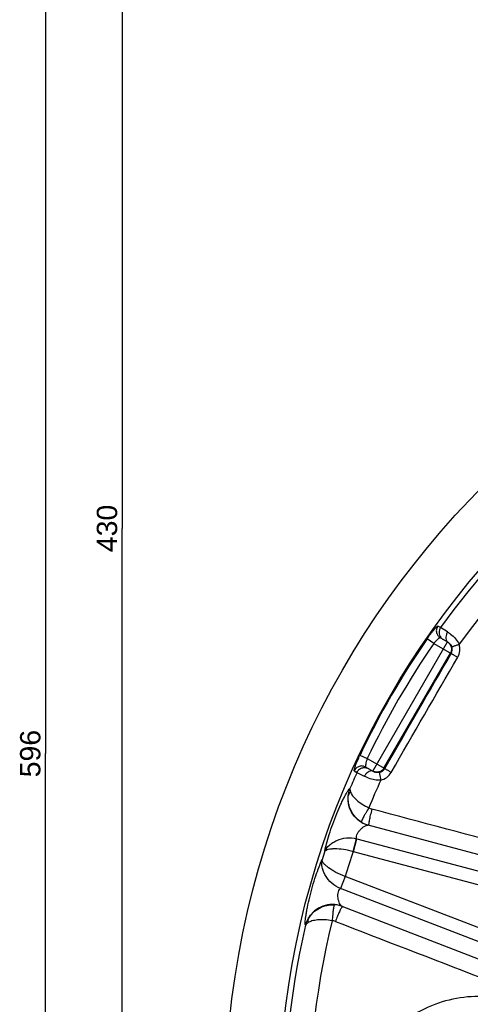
# Model space of a CAD drawing. Header units: millimetres. Extents: x 0 to 1189, y 0 to 841.
# Tile 29 of 68: x 364 to 430, y 414 to 559. Entities that reach past the tile are written whole.
import ezdxf

# ---------------------------------------------------------------- set-up
doc = ezdxf.new("R2010")
doc.units = ezdxf.units.MM
doc.header["$LTSCALE"] = 65.395
doc.layers.get('0').update_dxf_attribs({"linetype": 'CONTINUOUS'})
doc.styles.get("Standard").update_dxf_attribs({"font": 'arial.ttf'})
doc.dimstyles.new('DIMSTYLE_4', dxfattribs={"dimtxt": 3, "dimasz": 3, "dimexe": 2, "dimexo": 1.5, "dimgap": 0.75, "dimtad": 1, "dimdec": 1, "dimlfac": 2.5, "dimdsep": 46, "dimtxsty": 'Standard', "dimblk": '_FILLED', "dimblk1": '_FILLED', "dimblk2": '_FILLED', "dimcen": 0.09, "dimadec": 1, "dimazin": 2, "dimtp": 0.8, "dimtm": 0.8, "dimtfac": 1, "dimtdec": 1, "dimtofl": 0, "dimtmove": 0, "dimatfit": 3, "dimldrblk": '_FILLED', "dimfxl": 0, "dimtolj": 1, "dimarcsym": 0})

# ---------------------------------------------------------------- blocks, each defined once
blk = doc.blocks.new('_FILLED')
at = {"color": 0, "linetype": 'ByBlock'}
blk.add_solid([(0, 0), (-1, 0.25), (-1, -0.25)], dxfattribs=at)
blk = doc.blocks.new('*D12')
at = {"color": 2, "linetype": 'Continuous'}
for p, q in [((704.57, 569.68), (376.74, 569.68)), ((378.74, 569.68), (378.74, 483.68)), ((378.74, 397.68), (378.74, 483.68)), ((501.79, 397.68), (376.74, 397.68))]:
    blk.add_line(p, q, dxfattribs=at)
at = {"color": 2, "linetype": 'Continuous', "xscale": 3, "yscale": 3, "zscale": 3}
for p, rotation in [((378.74, 569.68), 90), ((378.74, 397.68), 270)]:
    blk.add_blockref('_FILLED', p, dxfattribs=dict(at, rotation=rotation))
at = {"color": 2, "linetype": 'Continuous', "insert": (374.99, 483.68), "char_height": 3, "width": 6.9926, "attachment_point": 2, "rotation": 90, "line_spacing_factor": 0.9}
blk.add_mtext('430', dxfattribs=at)
blk = doc.blocks.new('*D13')
at = {"color": 2, "linetype": 'Continuous'}
for p, q in [((704.57, 569.68), (365.42, 569.68)), ((367.42, 569.68), (367.42, 450.48)), ((367.42, 331.28), (367.42, 450.48)), ((474.87, 331.28), (365.42, 331.28))]:
    blk.add_line(p, q, dxfattribs=at)
at = {"color": 2, "linetype": 'Continuous', "xscale": 3, "yscale": 3, "zscale": 3}
for p, rotation in [((367.42, 569.68), 90), ((367.42, 331.28), 270)]:
    blk.add_blockref('_FILLED', p, dxfattribs=dict(at, rotation=rotation))
at = {"color": 2, "linetype": 'Continuous', "insert": (363.67, 450.48), "char_height": 3, "width": 6.9926, "attachment_point": 2, "rotation": 90, "line_spacing_factor": 0.9}
blk.add_mtext('596', dxfattribs=at)

msp = doc.modelspace()

# ---------------------------------------------------------------- linework, layer by layer
at = {"color": 9, "linetype": 'Continuous'}
for p, q in [((425.686, 469.056), (425.289, 469.285)), ((426.73, 468.411), (425.686, 469.056)), ((415.696, 447.895), (426.696, 466.948)), ((424.687, 466.722), (423.704, 467.401)), ((424.687, 466.722), (427.254, 465.24)), ((417.335, 448.335), (427.135, 465.309)), ((413.807, 450.26), (414.887, 449.748)), ((414.887, 449.748), (417.454, 448.266)), ((412.969, 447.945), (413.365, 447.716)), ((413.365, 447.716), (414.446, 447.134)), ((412.814, 436.057), (413.302, 437.931)), ((412.825, 436.055), (413.323, 437.926)), ((413.323, 437.926), (504.121, 413.757)), ((412.815, 436.057), (503.623, 411.885)), ((411.619, 432.379), (410.912, 430.577)), ((411.63, 432.375), (410.933, 430.569)), ((499.293, 398.559), (411.619, 432.379)), ((498.596, 396.752), (410.933, 430.569))]:
    msp.add_line(p, q, dxfattribs=at)
at = {"color": 7, "linetype": 'Continuous'}
for p, q in [((425.659, 467.547), (426.802, 466.887)), ((414.659, 448.494), (415.802, 447.834)), ((503.403, 416.392), (415.01, 439.921)), ((411.124, 427.963), (496.466, 395.042))]:
    msp.add_line(p, q, dxfattribs=at)
for radius in [130.8, 122.8]:
    msp.add_circle((524.674, 397.679), radius, dxfattribs=at)
at = {"color": 9, "linetype": 'Continuous'}
for centre, radius, start, end in [((524.674, 397.679), 122.038, 94.98582, 144.20568), ((524.674, 397.679), 118.371, 94.23863, 144.39475), ((524.674, 397.679), 122.703, 145.37389, 154.62611), ((524.674, 397.679), 121.508, 145.37389, 154.62611), ((427.098, 467.395), 0.589, 223.13697, 234.24905), ((427.087, 467.381), 0.57, 234.31211, 239.99227), ((426.216, 465.839), 1.198, 330.03246, 17.03049), ((426.135, 465.895), 2.401, 330.00275, 16.93393), ((524.674, 397.679), 122.038, 155.79432, 157.01418), ((415.51, 447.323), 0.589, 65.75096, 76.86303), ((415.517, 447.341), 0.57, 60.00774, 65.6879), ((416.416, 448.866), 1.198, 282.96951, 329.96737), ((416.328, 448.908), 2.401, 283.06601, 329.9962), ((524.674, 397.679), 118.371, 155.60525, 157.76137), ((415.975, 443.871), 1.641, 238.06628, 255.06077), ((416.152, 443.793), 4.035, 237.92377, 253.55415), ((412.331, 433.971), 4.077, 75.92066, 76.2261), ((524.674, 397.679), 122.245, 161.68621, 162.31379), ((524.674, 397.679), 118.26, 161.06311, 162.93689), ((412.455, 434.351), 4.077, 247.77332, 248.07883), ((409.773, 424.159), 4.035, 70.44584, 86.07624), ((524.674, 397.679), 118.371, 166.23863, 229.76137), ((409.584, 424.2), 1.641, 68.9391, 85.93365), ((524.674, 397.679), 122.038, 166.98582, 229.01418)]:
    msp.add_arc(centre, radius, start, end, dxfattribs=at)
at = {"color": 7, "linetype": 'Continuous'}
for centre, radius, start, end in [((426.169, 465.791), 1.265, 51.02168, 60.01443), ((416.432, 448.925), 1.259, 239.96345, 249.00027)]:
    msp.add_arc(centre, radius, start, end, dxfattribs=at)
at = {"color": 9, "linetype": 'Continuous'}
for points, knots in [([(423.704, 467.401), (423.88, 467.656), (424.143, 468.022), (424.495, 468.477), (424.727, 468.761), (424.928, 468.99), (425.087, 469.155), (425.195, 469.25), (425.257, 469.286), (425.282, 469.289), (425.289, 469.285)], [0, 0, 0, 0, 0.3746711, 0.544641, 0.6945027, 0.8186739, 0.9124936, 0.9726548, 0.9899181, 1, 1, 1, 1]), ([(425.289, 469.285), (425.192, 469.15), (425.054, 468.836), (425.054, 468.325), (425.261, 467.858), (425.516, 467.629), (425.659, 467.547)], [0, 0, 0, 0, 0.2504403, 0.5006493, 0.7504697, 1, 1, 1, 1]), ([(425.686, 469.056), (425.536, 468.848), (425.369, 468.32), (425.563, 467.801), (425.724, 467.602)], [0, 0, 0, 0, 0.5005204, 1, 1, 1, 1]), ([(425.659, 467.547), (425.644, 467.555), (425.593, 467.55), (425.468, 467.49), (425.259, 467.33), (424.981, 467.063), (424.787, 466.844), (424.687, 466.722)], [0, 0, 0, 0, 0.0398332, 0.1067454, 0.3258977, 0.637181, 1, 1, 1, 1]), ([(426.73, 468.411), (426.653, 468.291), (426.531, 468.039), (426.451, 467.644), (426.485, 467.278), (426.596, 467.07), (426.669, 466.993)], [0, 0, 0, 0, 0.2826194, 0.550498, 0.7901921, 1, 1, 1, 1]), ([(426.73, 468.411), (426.885, 468.315), (427.57, 467.839), (428.144, 467.18), (428.432, 466.594)], [0, 0, 0, 0, 0.218436, 1, 1, 1, 1]), ([(426.696, 466.948), (426.831, 466.87), (427.073, 466.658), (427.285, 466.227), (427.317, 465.748), (427.213, 465.444), (427.135, 465.309)], [0, 0, 0, 0, 0.2499821, 0.4999751, 0.7499827, 1, 1, 1, 1]), ([(426.965, 466.775), (427.046, 466.709), (427.213, 466.536), (427.322, 466.318), (427.362, 466.19)], [0, 0, 0, 0, 0.4351099, 1, 1, 1, 1]), ([(427.362, 466.19), (427.361, 466.193), (427.368, 466.202), (427.393, 466.22), (427.451, 466.249), (427.547, 466.291), (427.677, 466.341), (427.837, 466.399), (428.091, 466.487), (428.293, 466.551), (428.432, 466.594)], [0, 0, 0, 0, 0.0085148, 0.0247911, 0.0832706, 0.1755134, 0.2985545, 0.4481434, 0.6190299, 1, 1, 1, 1]), ([(427.254, 465.24), (427.262, 465.239), (427.287, 465.221), (427.343, 465.194), (427.43, 465.143), (427.547, 465.077), (427.689, 464.996), (427.915, 464.867), (428.092, 464.765), (428.215, 464.695)], [0, 0, 0, 0, 0.0218964, 0.0797906, 0.1717437, 0.2946471, 0.4443391, 0.6157547, 1, 1, 1, 1]), ([(412.969, 447.945), (412.962, 447.95), (412.952, 447.973), (412.952, 448.044), (412.98, 448.185), (413.043, 448.406), (413.141, 448.694), (413.271, 449.038), (413.489, 449.569), (413.675, 449.98), (413.807, 450.26)], [0, 0, 0, 0, 0.0100819, 0.0273452, 0.0875064, 0.1813261, 0.3054974, 0.455359, 0.6253289, 1, 1, 1, 1]), ([(414.659, 448.494), (414.516, 448.577), (414.191, 448.683), (413.683, 448.628), (413.239, 448.374), (413.037, 448.097), (412.969, 447.945)], [0, 0, 0, 0, 0.2495303, 0.4993507, 0.7495597, 1, 1, 1, 1]), ([(414.887, 449.748), (414.832, 449.601), (414.739, 449.323), (414.647, 448.949), (414.613, 448.688), (414.623, 448.549), (414.644, 448.503), (414.659, 448.494)], [0, 0, 0, 0, 0.362819, 0.6741023, 0.8932546, 0.9601668, 1, 1, 1, 1]), ([(413.365, 447.716), (413.433, 447.867), (413.635, 448.145), (414.079, 448.4), (414.587, 448.454), (414.912, 448.348), (415.055, 448.265)], [0, 0, 0, 0, 0.2504399, 0.5006494, 0.7504701, 1, 1, 1, 1]), ([(415.643, 447.897), (415.541, 447.921), (415.305, 447.913), (414.971, 447.759), (414.669, 447.493), (414.511, 447.261), (414.446, 447.134)], [0, 0, 0, 0, 0.2098079, 0.449502, 0.7173806, 1, 1, 1, 1]), ([(417.335, 448.335), (417.257, 448.2), (417.045, 447.957), (416.615, 447.746), (416.136, 447.714), (415.831, 447.817), (415.696, 447.895)], [0, 0, 0, 0, 0.2500171, 0.5000248, 0.7500179, 1, 1, 1, 1]), ([(416.685, 447.698), (416.554, 447.668), (416.311, 447.654), (416.077, 447.712), (415.981, 447.749)], [0, 0, 0, 0, 0.5648907, 1, 1, 1, 1]), ([(416.685, 447.698), (416.682, 447.697), (416.678, 447.687), (416.675, 447.656), (416.679, 447.591), (416.691, 447.487), (416.712, 447.349), (416.742, 447.181), (416.793, 446.918), (416.838, 446.711), (416.87, 446.569)], [0, 0, 0, 0, 0.0085149, 0.0247913, 0.0832709, 0.1755138, 0.2985549, 0.4481438, 0.6190301, 1, 1, 1, 1]), ([(418.407, 447.707), (418.284, 447.778), (418.107, 447.88), (417.883, 448.011), (417.742, 448.093), (417.626, 448.162), (417.539, 448.212), (417.487, 448.247), (417.459, 448.26), (417.454, 448.266)], [0, 0, 0, 0, 0.3842453, 0.5556609, 0.7053529, 0.8282563, 0.9202094, 0.9781036, 1, 1, 1, 1]), ([(416.87, 446.569), (416.64, 446.553), (415.801, 446.578), (414.98, 446.847), (414.446, 447.134)], [0, 0, 0, 0, 0.2757615, 1, 1, 1, 1]), ([(408.621, 436.091), (408.69, 436.457), (408.892, 437.285), (409.286, 438.619), (409.792, 440.102), (410.368, 441.597), (410.878, 442.782), (411.28, 443.634), (411.551, 444.171), (411.795, 444.617), (412.004, 444.961), (412.157, 445.178), (412.26, 445.29), (412.305, 445.325), (412.325, 445.335)], [0, 0, 0, 0, 0.1115288, 0.2549262, 0.4161832, 0.5806688, 0.734059, 0.8023144, 0.8627784, 0.9139477, 0.9544777, 0.9832968, 0.9931373, 1, 1, 1, 1]), ([(412.08, 444.242), (412.088, 444.338), (412.133, 444.709), (412.227, 445.075), (412.325, 445.335)], [0, 0, 0, 0, 0.2555459, 1, 1, 1, 1]), ([(412.393, 444.835), (412.353, 444.791), (412.213, 444.616), (412.114, 444.404), (412.08, 444.242)], [0, 0, 0, 0, 0.2635208, 1, 1, 1, 1]), ([(412.325, 445.335), (412.319, 445.298), (412.305, 445.129), (412.347, 444.959), (412.393, 444.835)], [0, 0, 0, 0, 0.2211372, 1, 1, 1, 1]), ([(412.393, 444.835), (412.469, 444.628), (412.743, 444.193), (413.339, 443.591), (414.145, 442.995), (414.77, 442.644), (415.107, 442.478)], [0, 0, 0, 0, 0.1811026, 0.4136356, 0.6917631, 1, 1, 1, 1]), ([(415.01, 439.921), (414.554, 440.042), (413.68, 440.452), (412.671, 441.486), (412.084, 442.807), (412.025, 443.773), (412.08, 444.242)], [0, 0, 0, 0, 0.249594, 0.49941, 0.749562, 1, 1, 1, 1]), ([(414.009, 440.373), (413.683, 440.579), (413.087, 441.083), (412.445, 442.045), (412.088, 443.125), (412.049, 443.876), (412.08, 444.242)], [0, 0, 0, 0, 0.2555939, 0.5085461, 0.7568284, 1, 1, 1, 1]), ([(415.107, 442.478), (414.95, 442.225), (414.726, 441.854), (414.453, 441.375), (414.286, 441.065), (414.154, 440.804), (414.063, 440.603), (414.014, 440.473), (414.002, 440.404), (414.004, 440.38), (414.009, 440.373)], [0, 0, 0, 0, 0.3745432, 0.5440344, 0.6933251, 0.8170559, 0.9108814, 0.9717943, 0.9896557, 1, 1, 1, 1]), ([(415.552, 442.285), (415.473, 441.987), (415.363, 441.552), (415.239, 440.994), (415.167, 440.638), (415.117, 440.342), (415.088, 440.12), (415.083, 439.982), (415.091, 439.916), (415.104, 439.896), (415.111, 439.894)], [0, 0, 0, 0, 0.3781515, 0.549466, 0.6999459, 0.8238374, 0.9165071, 0.9748407, 0.9910052, 1, 1, 1, 1]), ([(503.887, 418.847), (496.52, 420.786), (481.793, 424.684), (452.349, 432.5), (430.27, 438.371), (415.552, 442.285)], [0, 0, 0, 0, 0.2500686, 0.5000643, 1, 1, 1, 1]), ([(413.323, 437.926), (413.279, 437.986), (413.252, 438.192), (413.339, 438.52), (413.538, 438.896), (413.824, 439.252), (414.149, 439.549), (414.471, 439.767), (414.727, 439.889), (414.903, 439.93), (414.978, 439.929), (415.01, 439.921)], [0, 0, 0, 0, 0.0782513, 0.1995414, 0.3539207, 0.5179437, 0.6737894, 0.8115728, 0.9231421, 0.9663131, 1, 1, 1, 1]), ([(408.621, 436.091), (408.769, 436.428), (409.148, 436.896), (409.797, 437.377), (410.619, 437.806), (411.812, 438.115), (412.816, 438.05), (413.302, 437.931)], [0, 0, 0, 0, 0.205478, 0.3234296, 0.450307, 0.7210269, 1, 1, 1, 1]), ([(408.621, 436.091), (408.669, 436.158), (408.831, 436.277), (409.152, 436.387), (409.579, 436.459), (410.33, 436.497), (411.433, 436.404), (412.34, 436.2), (412.815, 436.057)], [0, 0, 0, 0, 0.057092, 0.1345785, 0.2347938, 0.3568917, 0.6558419, 1, 1, 1, 1]), ([(405.77, 425.161), (405.759, 425.181), (405.744, 425.236), (405.726, 425.387), (405.731, 425.652), (405.763, 426.053), (405.829, 426.558), (405.925, 427.151), (406.1, 428.077), (406.384, 429.336), (406.797, 430.883), (407.259, 432.381), (407.724, 433.691), (408.048, 434.48), (408.207, 434.817)], [0, 0, 0, 0, 0.0068631, 0.0167021, 0.0455169, 0.0860404, 0.1372013, 0.197659, 0.2659128, 0.4193041, 0.5837922, 0.7450546, 0.888457, 1, 1, 1, 1]), ([(410.912, 430.577), (410.45, 430.766), (409.599, 431.304), (408.816, 432.255), (408.403, 433.086), (408.16, 433.856), (408.129, 434.457), (408.207, 434.817)], [0, 0, 0, 0, 0.2789731, 0.5496935, 0.6765699, 0.7945227, 1, 1, 1, 1]), ([(411.619, 432.379), (411.152, 432.543), (410.298, 432.911), (409.351, 433.484), (408.766, 433.956), (408.463, 434.265), (408.268, 434.543), (408.206, 434.735), (408.207, 434.817)], [0, 0, 0, 0, 0.3441581, 0.6431084, 0.7652063, 0.8654217, 0.9429078, 1, 1, 1, 1]), ([(411.124, 427.963), (411.094, 427.975), (411.033, 428.019), (410.914, 428.155), (410.779, 428.404), (410.647, 428.77), (410.559, 429.201), (410.536, 429.657), (410.596, 430.079), (410.719, 430.395), (410.861, 430.546), (410.933, 430.569)], [0, 0, 0, 0, 0.0336828, 0.0768481, 0.1884032, 0.3261789, 0.4820237, 0.6460472, 0.8004301, 0.9217353, 1, 1, 1, 1]), ([(411.124, 427.963), (410.685, 428.133), (409.736, 428.315), (408.313, 428.072), (407.061, 427.348), (406.446, 426.601), (406.214, 426.189)], [0, 0, 0, 0, 0.249594, 0.49941, 0.749562, 1, 1, 1, 1]), ([(406.214, 426.189), (406.404, 426.503), (406.877, 427.088), (407.801, 427.753), (408.886, 428.153), (409.664, 428.211), (410.049, 428.185)], [0, 0, 0, 0, 0.2431714, 0.4914537, 0.744406, 1, 1, 1, 1]), ([(410.049, 428.185), (410.041, 428.183), (410.025, 428.165), (409.995, 428.102), (409.957, 427.968), (409.913, 427.752), (409.866, 427.463), (409.82, 427.114), (409.758, 426.566), (409.722, 426.134), (409.7, 425.837)], [0, 0, 0, 0, 0.0103443, 0.0282057, 0.0891186, 0.1829442, 0.3066749, 0.4559656, 0.6254568, 1, 1, 1, 1]), ([(411.176, 427.9), (411.149, 427.873), (411.093, 427.79), (411.002, 427.633), (410.892, 427.417), (410.71, 427.034), (410.464, 426.468), (410.272, 425.988), (410.174, 425.731)], [0, 0, 0, 0, 0.0485007, 0.1247913, 0.2270057, 0.3522071, 0.6560463, 1, 1, 1, 1]), ([(411.223, 427.925), (411.221, 427.926), (411.211, 427.927), (411.201, 427.922), (411.195, 427.917)], [0, 0, 0, 0, 0.1966484, 1, 1, 1, 1]), ([(405.77, 425.161), (405.794, 425.249), (405.906, 425.606), (406.069, 425.947), (406.214, 426.189)], [0, 0, 0, 0, 0.2449772, 1, 1, 1, 1]), ([(406.119, 425.526), (406.079, 425.499), (405.943, 425.399), (405.823, 425.27), (405.77, 425.161)], [0, 0, 0, 0, 0.2840868, 1, 1, 1, 1]), ([(406.214, 426.189), (406.192, 426.14), (406.115, 425.928), (406.101, 425.696), (406.119, 425.526)], [0, 0, 0, 0, 0.2404504, 1, 1, 1, 1]), ([(409.7, 425.837), (409.33, 425.901), (408.618, 425.984), (407.615, 425.976), (406.779, 425.84), (406.302, 425.649), (406.119, 425.526)], [0, 0, 0, 0, 0.3082372, 0.5863649, 0.8188979, 1, 1, 1, 1]), ([(410.174, 425.731), (424.382, 420.247), (445.695, 412.02), (474.109, 401.036), (488.315, 395.533), (495.414, 392.771)], [0, 0, 0, 0, 0.4999357, 0.7499314, 1, 1, 1, 1]), ([(437.713, 413.451), (436.355, 413.974), (433.5, 414.693), (429.091, 414.709), (424.804, 413.663), (420.894, 411.615), (417.591, 408.681), (415.094, 405.034), (413.552, 400.892), (413.223, 397.956), (413.239, 396.496)], [0, 0, 0, 0, 0.1248193, 0.2496497, 0.3745284, 0.4994802, 0.6245147, 0.7496264, 0.8747972, 1, 1, 1, 1])]:
    msp.add_open_spline(points, degree=3, knots=knots, dxfattribs=at)
for points in [[(425.724, 467.602), (425.815, 467.488), (425.929, 467.391), (426.055, 467.318)], [(417.454, 448.266), (420.721, 453.924), (423.988, 459.582), (427.254, 465.24)], [(418.407, 447.707), (421.676, 453.369), (424.946, 459.032), (428.215, 464.694)], [(411.195, 427.917), (411.188, 427.912), (411.182, 427.906), (411.176, 427.9)]]:
    msp.add_open_spline(points, degree=3, dxfattribs=at)

# ---------------------------------------------------------------- dimensions: what is measured, and where the dimension line sits
at = {"color": 2, "linetype": 'Continuous'}
for base, p1, p2, angle, picture, middle in [((367.421, 331.279), (706.074, 569.679), (476.374, 331.279), 270, '*D13', (367.421, 450.468)), ((378.741, 569.679), (503.29, 397.679), (706.074, 569.679), 90, '*D12', (378.741, 483.601))]:
    dim = msp.add_linear_dim(base=base, p1=p1, p2=p2, angle=angle, dimstyle='DIMSTYLE_4', dxfattribs=at)
    dim.commit()
    dim.dimension.update_dxf_attribs({"geometry": picture, "text_midpoint": middle, "dimtype": 160})

doc.saveas('drawing.dxf')
